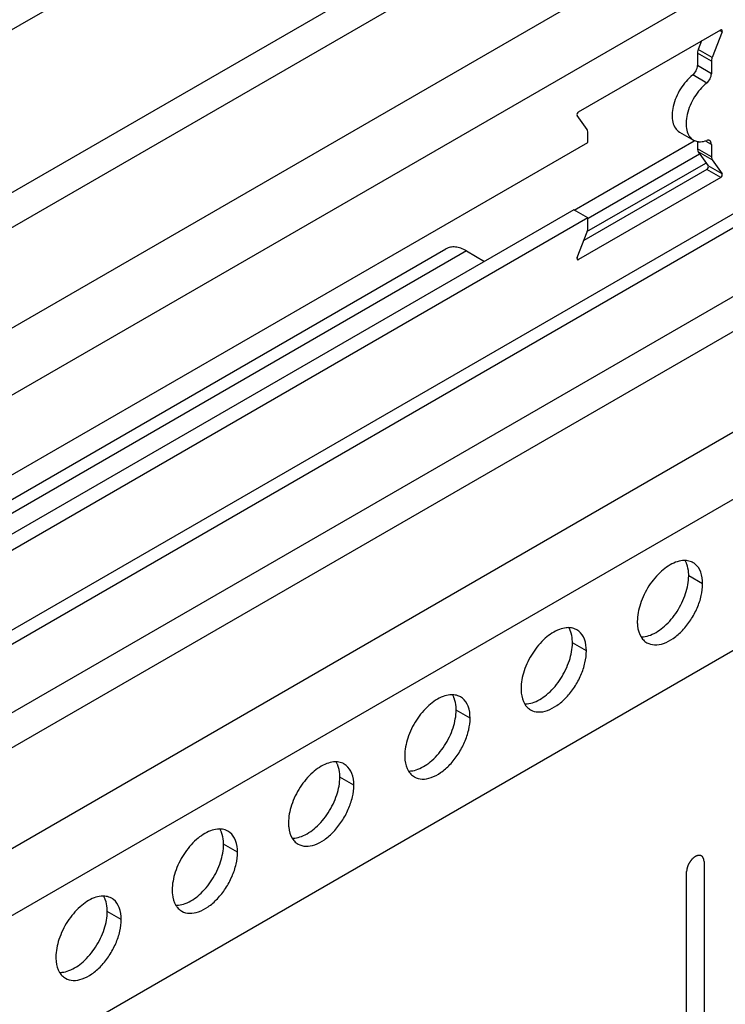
# Model space of a CAD drawing. Header units: inches. Extents: x 6 to 353, y 6 to 228.
# Tile 77 of 256: x 321.52 to 323.67, y 85.38 to 88.38. Entities that reach past the tile are written whole.
import ezdxf

# ---------------------------------------------------------------- set-up
doc = ezdxf.new("R2010")
doc.units = ezdxf.units.IN
doc.header["$LTSCALE"] = 19.946667
doc.header["$MEASUREMENT"] = 0
doc.layers.get('0').update_dxf_attribs({"linetype": 'CONTINUOUS'})
doc.layers.add('03_ALL_AXES', color=7, linetype='CONTINUOUS')
doc.layers.add('08_ALL_COSMETICS', color=7, linetype='CONTINUOUS')

msp = doc.modelspace()

# ---------------------------------------------------------------- linework, layer by layer
at = {"color": 7, "linetype": 'Continuous'}
for p, q in [((317.7691, 86.193), (329.2291, 92.8094)), ((329.2291, 91.9014), (317.7691, 85.285)), ((329.2291, 91.6973), (317.7691, 85.0809)), ((329.2291, 90.9829), (317.7691, 84.3665)), ((317.7691, 84.3242), (329.2291, 90.9406)), ((329.2291, 90.7314), (317.7691, 84.115)), ((329.2291, 90.6252), (317.7691, 84.0088)), ((317.7691, 83.7026), (329.2291, 90.3191)), ((317.7691, 83.4985), (329.2291, 90.1149)), ((317.7691, 83.0388), (329.2291, 89.6552)), ((319.3007, 86.5816), (322.8362, 88.6228)), ((319.3466, 86.502), (322.8822, 88.5432)), ((323.5743, 88.0072), (323.2099, 87.7968)), ((323.591, 87.9679), (323.2523, 87.7723)), ((323.2485, 87.7322), (323.6095, 87.9406)), ((319.2841, 85.6386), (322.8197, 87.6798)), ((322.8822, 87.6736), (319.3466, 85.6324)), ((322.8822, 87.6736), (322.9373, 87.6418))]:
    msp.add_line(p, q, dxfattribs=at)
msp.add_open_spline([(322.8822, 87.6736), (322.8767, 87.6768), (322.8658, 87.682), (322.849, 87.6861), (322.8332, 87.6857), (322.8238, 87.6822), (322.8197, 87.6798)], degree=3, knots=[0, 0, 0, 0, 0.289537, 0.549107, 0.782244, 1, 1, 1, 1], dxfattribs=at)
at = {"layer": '03_ALL_AXES', "color": 7, "linetype": 'Continuous'}
for p, q in [((323.223, 88.0966), (323.655, 88.346)), ((323.6593, 88.3399), (323.6291, 88.2621)), ((323.6593, 88.3399), (323.6535, 88.3433)), ((323.5967, 88.3123), (323.5867, 88.2866)), ((323.6291, 88.2621), (323.5867, 88.2866)), ((323.6267, 88.2505), (323.5843, 88.275)), ((323.5843, 88.275), (323.5843, 88.2372)), ((323.6267, 88.2127), (323.5843, 88.2372)), ((323.6267, 88.2505), (323.6267, 88.2127)), ((323.6124, 88.1843), (323.5699, 88.2088)), ((323.2489, 88.0426), (323.2187, 88.0855)), ((323.2513, 88.0035), (323.2513, 88.0337)), ((323.5298, 88.0353), (323.5722, 88.0108)), ((321.0154, 86.7126), (323.2513, 88.0035)), ((323.5843, 88.0069), (323.5843, 87.9843)), ((323.6267, 87.9977), (323.6109, 88.0068)), ((323.6267, 87.9977), (323.6267, 87.9598)), ((323.6267, 87.9598), (323.5843, 87.9843)), ((323.6291, 87.951), (323.5867, 87.9755)), ((323.5867, 87.9755), (323.6169, 87.9325)), ((323.6593, 87.908), (323.6169, 87.9325)), ((323.6291, 87.951), (323.6593, 87.908)), ((323.655, 87.897), (323.223, 87.6475)), ((323.6126, 87.9215), (323.2389, 87.7057)), ((323.655, 87.897), (323.6126, 87.9215)), ((323.2088, 87.7986), (320.973, 86.5077)), ((323.2513, 87.7741), (323.2088, 87.7986)), ((323.2513, 87.7741), (321.0154, 86.4832)), ((323.2513, 87.743), (323.2513, 87.7741)), ((323.2187, 87.6536), (323.2489, 87.7315)), ((323.223, 87.6475), (323.2205, 87.6489)), ((323.6002, 86.661), (323.5578, 86.6855)), ((323.2467, 86.4569), (323.2042, 86.4813)), ((322.8931, 86.2527), (322.8507, 86.2772)), ((322.5396, 86.0486), (322.4971, 86.0731)), ((322.186, 85.8445), (322.1436, 85.869)), ((321.8325, 85.6404), (321.79, 85.6649))]:
    msp.add_line(p, q, dxfattribs=at)
for centre, radius, start, end in [((323.5918, 88.0473), 0.0416, 259.2722, 264.0905), ((323.6174, 88.0018), 0.00844, 60.0807, 73.5625), ((323.5454, 86.6734), 0.0585, 84.9317, 89.9013), ((323.5476, 86.6845), 0.0471, 51.4033, 60.0287), ((323.1918, 86.4692), 0.0585, 84.9317, 89.9013), ((323.194, 86.4803), 0.0471, 51.4033, 60.0287), ((323.4542, 86.5228), 0.0471, 231.4033, 240.0287), ((322.8383, 86.2651), 0.0585, 84.9317, 89.9013), ((322.8405, 86.2762), 0.0471, 51.4033, 60.0287), ((323.1006, 86.3187), 0.0471, 231.4033, 240.0287), ((322.4847, 86.061), 0.0585, 84.9317, 89.9013), ((322.4869, 86.0721), 0.0471, 51.4033, 60.0287), ((322.7471, 86.1145), 0.0471, 231.4033, 240.0287), ((322.1312, 85.8569), 0.0585, 84.9317, 89.9013), ((322.1334, 85.868), 0.0471, 51.4033, 60.0287), ((322.3935, 85.9104), 0.0471, 231.4033, 240.0287), ((321.7776, 85.6527), 0.0585, 84.9317, 89.9013), ((321.7798, 85.6638), 0.0471, 51.4033, 60.0287), ((322.04, 85.7063), 0.0471, 231.4033, 240.0287), ((321.6864, 85.5022), 0.0471, 231.4033, 240.0287)]:
    msp.add_arc(centre, radius, start, end, dxfattribs=at)
for points, knots in [([(323.6585, 88.3464), (323.6583, 88.3465), (323.6571, 88.3469), (323.6558, 88.3465), (323.655, 88.346)], [0, 0, 0, 0, 0.221806, 1, 1, 1, 1]), ([(323.6593, 88.3399), (323.6596, 88.3406), (323.6602, 88.3427), (323.6598, 88.3456), (323.6585, 88.3464)], [0, 0, 0, 0, 0.316875, 1, 1, 1, 1]), ([(323.5867, 88.2866), (323.5863, 88.2856), (323.585, 88.2819), (323.5843, 88.2779), (323.5843, 88.275)], [0, 0, 0, 0, 0.266282, 1, 1, 1, 1]), ([(323.6291, 88.2621), (323.6287, 88.2611), (323.6274, 88.2574), (323.6267, 88.2534), (323.6267, 88.2505)], [0, 0, 0, 0, 0.266282, 1, 1, 1, 1]), ([(323.5699, 88.2088), (323.5743, 88.2122), (323.581, 88.2211), (323.5843, 88.2319), (323.5843, 88.2372)], [0, 0, 0, 0, 0.510797, 1, 1, 1, 1]), ([(323.5699, 88.2088), (323.5552, 88.1971), (323.5303, 88.1674), (323.5115, 88.124), (323.5064, 88.0888), (323.5082, 88.0659), (323.5157, 88.0471), (323.5248, 88.0381), (323.5298, 88.0353)], [0, 0, 0, 0, 0.28277, 0.571211, 0.701249, 0.81532, 0.913113, 1, 1, 1, 1]), ([(323.6124, 88.1843), (323.6167, 88.1877), (323.6234, 88.1966), (323.6267, 88.2074), (323.6267, 88.2127)], [0, 0, 0, 0, 0.510797, 1, 1, 1, 1]), ([(323.6124, 88.1843), (323.5977, 88.1726), (323.5728, 88.1429), (323.5539, 88.0995), (323.5488, 88.0643), (323.5506, 88.0414), (323.5581, 88.0226), (323.5672, 88.0137), (323.5722, 88.0108)], [0, 0, 0, 0, 0.28277, 0.571211, 0.701249, 0.81532, 0.913113, 1, 1, 1, 1]), ([(323.223, 88.0966), (323.221, 88.0955), (323.2184, 88.092), (323.2176, 88.0871), (323.2187, 88.0855)], [0, 0, 0, 0, 0.544867, 1, 1, 1, 1]), ([(323.2513, 88.0337), (323.2513, 88.0346), (323.2511, 88.0377), (323.2502, 88.0408), (323.2489, 88.0426)], [0, 0, 0, 0, 0.27982, 1, 1, 1, 1]), ([(323.5875, 88.0059), (323.5895, 88.0057), (323.5979, 88.0054), (323.6063, 88.0073), (323.6124, 88.0094)], [0, 0, 0, 0, 0.233941, 1, 1, 1, 1]), ([(323.6197, 88.0099), (323.6192, 88.0101), (323.6167, 88.0105), (323.6142, 88.0101), (323.6124, 88.0094)], [0, 0, 0, 0, 0.231423, 1, 1, 1, 1]), ([(323.6267, 87.9977), (323.6267, 88.0001), (323.6262, 88.0045), (323.6232, 88.0081), (323.6216, 88.0091)], [0, 0, 0, 0, 0.550507, 1, 1, 1, 1]), ([(323.5843, 87.9843), (323.5843, 87.9834), (323.5845, 87.9804), (323.5854, 87.9773), (323.5867, 87.9755)], [0, 0, 0, 0, 0.27982, 1, 1, 1, 1]), ([(323.6267, 87.9598), (323.6267, 87.959), (323.6269, 87.9559), (323.6278, 87.9528), (323.6291, 87.951)], [0, 0, 0, 0, 0.27982, 1, 1, 1, 1]), ([(323.6126, 87.9215), (323.6146, 87.9226), (323.6172, 87.926), (323.618, 87.9309), (323.6169, 87.9325)], [0, 0, 0, 0, 0.544867, 1, 1, 1, 1]), ([(323.655, 87.897), (323.657, 87.8981), (323.6596, 87.9016), (323.6604, 87.9064), (323.6593, 87.908)], [0, 0, 0, 0, 0.544867, 1, 1, 1, 1]), ([(323.2489, 87.7315), (323.2493, 87.7324), (323.2506, 87.7362), (323.2513, 87.7401), (323.2513, 87.743)], [0, 0, 0, 0, 0.266282, 1, 1, 1, 1]), ([(323.2187, 87.6536), (323.2184, 87.653), (323.2178, 87.6509), (323.2182, 87.6479), (323.2195, 87.6472)], [0, 0, 0, 0, 0.316875, 1, 1, 1, 1]), ([(323.2195, 87.6472), (323.2197, 87.647), (323.2209, 87.6466), (323.2222, 87.6471), (323.223, 87.6475)], [0, 0, 0, 0, 0.221806, 1, 1, 1, 1]), ([(323.5455, 86.7319), (323.5433, 86.7319), (323.534, 86.7314), (323.5248, 86.729), (323.5181, 86.7266)], [0, 0, 0, 0, 0.235436, 1, 1, 1, 1]), ([(323.5518, 86.7212), (323.5514, 86.7222), (323.5499, 86.726), (323.548, 86.7297), (323.5464, 86.7323)], [0, 0, 0, 0, 0.257173, 1, 1, 1, 1]), ([(323.5711, 86.7253), (323.5696, 86.7262), (323.5631, 86.7294), (323.556, 86.7312), (323.5505, 86.7316)], [0, 0, 0, 0, 0.245653, 1, 1, 1, 1]), ([(323.5181, 86.7266), (323.5023, 86.7206), (323.4712, 86.6996), (323.4347, 86.6555), (323.4091, 86.6029), (323.4015, 86.5645), (323.4015, 86.5463)], [0, 0, 0, 0, 0.22565, 0.487907, 0.756853, 1, 1, 1, 1]), ([(323.5578, 86.6855), (323.5578, 86.6887), (323.5573, 86.7008), (323.555, 86.713), (323.5518, 86.7212)], [0, 0, 0, 0, 0.268124, 1, 1, 1, 1]), ([(323.6002, 86.661), (323.6002, 86.6731), (323.5975, 86.6955), (323.5848, 86.7151), (323.577, 86.7213)], [0, 0, 0, 0, 0.547342, 1, 1, 1, 1]), ([(323.4412, 86.5052), (323.457, 86.5111), (323.4881, 86.5322), (323.5246, 86.5762), (323.5502, 86.6289), (323.5578, 86.6673), (323.5578, 86.6855)], [0, 0, 0, 0, 0.22565, 0.487907, 0.756853, 1, 1, 1, 1]), ([(323.4306, 86.4819), (323.4376, 86.4779), (323.4553, 86.4734), (323.4837, 86.479), (323.5127, 86.4949), (323.5405, 86.5195), (323.565, 86.5509), (323.5843, 86.5866), (323.5969, 86.6237), (323.6002, 86.649), (323.6002, 86.661)], [0, 0, 0, 0, 0.086936, 0.18641, 0.303807, 0.437621, 0.582126, 0.729411, 0.871212, 1, 1, 1, 1]), ([(323.1646, 86.5224), (323.1487, 86.5165), (323.1177, 86.4955), (323.0812, 86.4514), (323.0556, 86.3987), (323.048, 86.3604), (323.048, 86.3421)], [0, 0, 0, 0, 0.22565, 0.487907, 0.756853, 1, 1, 1, 1]), ([(323.1919, 86.5278), (323.1897, 86.5278), (323.1804, 86.5273), (323.1712, 86.5249), (323.1646, 86.5224)], [0, 0, 0, 0, 0.235436, 1, 1, 1, 1]), ([(323.1983, 86.5171), (323.1979, 86.5181), (323.1963, 86.5219), (323.1944, 86.5256), (323.1928, 86.5282)], [0, 0, 0, 0, 0.257173, 1, 1, 1, 1]), ([(323.2176, 86.5212), (323.216, 86.5221), (323.2096, 86.5253), (323.2024, 86.527), (323.197, 86.5275)], [0, 0, 0, 0, 0.245653, 1, 1, 1, 1]), ([(323.4015, 86.5463), (323.4015, 86.5418), (323.4023, 86.5257), (323.4068, 86.5094), (323.413, 86.4994)], [0, 0, 0, 0, 0.276625, 1, 1, 1, 1]), ([(323.2042, 86.4813), (323.2042, 86.4846), (323.2038, 86.4967), (323.2014, 86.5088), (323.1983, 86.5171)], [0, 0, 0, 0, 0.268124, 1, 1, 1, 1]), ([(323.2467, 86.4569), (323.2467, 86.4689), (323.2439, 86.4914), (323.2312, 86.5109), (323.2234, 86.5172)], [0, 0, 0, 0, 0.547342, 1, 1, 1, 1]), ([(323.413, 86.4994), (323.4138, 86.4981), (323.4171, 86.4931), (323.4213, 86.4887), (323.4248, 86.4859)], [0, 0, 0, 0, 0.258072, 1, 1, 1, 1]), ([(323.4138, 86.4999), (323.416, 86.4999), (323.4254, 86.5003), (323.4345, 86.5027), (323.4412, 86.5052)], [0, 0, 0, 0, 0.235436, 1, 1, 1, 1]), ([(323.0876, 86.3011), (323.1035, 86.307), (323.1346, 86.328), (323.171, 86.3721), (323.1967, 86.4247), (323.2042, 86.4631), (323.2042, 86.4813)], [0, 0, 0, 0, 0.22565, 0.487907, 0.756853, 1, 1, 1, 1]), ([(323.0771, 86.2778), (323.0841, 86.2738), (323.1017, 86.2692), (323.1301, 86.2749), (323.1591, 86.2908), (323.1869, 86.3154), (323.2114, 86.3468), (323.2308, 86.3825), (323.2433, 86.4196), (323.2467, 86.4448), (323.2467, 86.4569)], [0, 0, 0, 0, 0.086936, 0.18641, 0.303807, 0.437621, 0.582126, 0.729411, 0.871212, 1, 1, 1, 1]), ([(323.048, 86.3421), (323.048, 86.3377), (323.0488, 86.3216), (323.0532, 86.3053), (323.0594, 86.2953)], [0, 0, 0, 0, 0.276625, 1, 1, 1, 1]), ([(322.811, 86.3183), (322.7952, 86.3124), (322.7641, 86.2913), (322.7276, 86.2472), (322.702, 86.1946), (322.6944, 86.1562), (322.6944, 86.138)], [0, 0, 0, 0, 0.22565, 0.487907, 0.756853, 1, 1, 1, 1]), ([(322.8384, 86.3236), (322.8362, 86.3236), (322.8269, 86.3232), (322.8177, 86.3208), (322.811, 86.3183)], [0, 0, 0, 0, 0.235436, 1, 1, 1, 1]), ([(322.8447, 86.313), (322.8443, 86.314), (322.8428, 86.3178), (322.8409, 86.3215), (322.8393, 86.3241)], [0, 0, 0, 0, 0.257173, 1, 1, 1, 1]), ([(322.864, 86.317), (322.8625, 86.3179), (322.856, 86.3212), (322.8489, 86.3229), (322.8434, 86.3234)], [0, 0, 0, 0, 0.245653, 1, 1, 1, 1]), ([(322.8507, 86.2772), (322.8507, 86.2805), (322.8502, 86.2926), (322.8479, 86.3047), (322.8447, 86.313)], [0, 0, 0, 0, 0.268124, 1, 1, 1, 1]), ([(322.8931, 86.2527), (322.8931, 86.2648), (322.8904, 86.2872), (322.8777, 86.3068), (322.8699, 86.3131)], [0, 0, 0, 0, 0.547342, 1, 1, 1, 1]), ([(323.0594, 86.2953), (323.0602, 86.294), (323.0636, 86.289), (323.0677, 86.2846), (323.0712, 86.2818)], [0, 0, 0, 0, 0.258072, 1, 1, 1, 1]), ([(323.0603, 86.2957), (323.0625, 86.2957), (323.0718, 86.2962), (323.081, 86.2986), (323.0876, 86.3011)], [0, 0, 0, 0, 0.235436, 1, 1, 1, 1]), ([(322.7235, 86.0737), (322.7305, 86.0697), (322.7482, 86.0651), (322.7766, 86.0708), (322.8055, 86.0866), (322.8334, 86.1113), (322.8579, 86.1427), (322.8772, 86.1784), (322.8898, 86.2155), (322.8931, 86.2407), (322.8931, 86.2527)], [0, 0, 0, 0, 0.086936, 0.18641, 0.303807, 0.437621, 0.582126, 0.729411, 0.871212, 1, 1, 1, 1]), ([(322.7341, 86.0969), (322.7499, 86.1029), (322.781, 86.1239), (322.8175, 86.168), (322.8431, 86.2206), (322.8507, 86.259), (322.8507, 86.2772)], [0, 0, 0, 0, 0.22565, 0.487907, 0.756853, 1, 1, 1, 1]), ([(322.6944, 86.138), (322.6944, 86.1335), (322.6952, 86.1174), (322.6997, 86.1011), (322.7059, 86.0912)], [0, 0, 0, 0, 0.276625, 1, 1, 1, 1]), ([(322.4575, 86.1142), (322.4416, 86.1083), (322.4106, 86.0872), (322.3741, 86.0431), (322.3484, 85.9905), (322.3409, 85.9521), (322.3409, 85.9339)], [0, 0, 0, 0, 0.22565, 0.487907, 0.756853, 1, 1, 1, 1]), ([(322.4848, 86.1195), (322.4826, 86.1195), (322.4733, 86.119), (322.4641, 86.1167), (322.4575, 86.1142)], [0, 0, 0, 0, 0.235436, 1, 1, 1, 1]), ([(322.4911, 86.1089), (322.4908, 86.1099), (322.4892, 86.1137), (322.4873, 86.1173), (322.4857, 86.1199)], [0, 0, 0, 0, 0.257173, 1, 1, 1, 1]), ([(322.5105, 86.1129), (322.5089, 86.1138), (322.5025, 86.1171), (322.4953, 86.1188), (322.4899, 86.1193)], [0, 0, 0, 0, 0.245653, 1, 1, 1, 1]), ([(322.4971, 86.0731), (322.4971, 86.0764), (322.4967, 86.0885), (322.4943, 86.1006), (322.4911, 86.1089)], [0, 0, 0, 0, 0.268124, 1, 1, 1, 1]), ([(322.5396, 86.0486), (322.5396, 86.0607), (322.5368, 86.0831), (322.5241, 86.1027), (322.5163, 86.1089)], [0, 0, 0, 0, 0.547342, 1, 1, 1, 1]), ([(322.3805, 85.8928), (322.3964, 85.8987), (322.4275, 85.9198), (322.4639, 85.9639), (322.4896, 86.0165), (322.4971, 86.0549), (322.4971, 86.0731)], [0, 0, 0, 0, 0.22565, 0.487907, 0.756853, 1, 1, 1, 1]), ([(322.7059, 86.0912), (322.7067, 86.0899), (322.71, 86.0849), (322.7142, 86.0805), (322.7177, 86.0777)], [0, 0, 0, 0, 0.258072, 1, 1, 1, 1]), ([(322.7067, 86.0916), (322.7089, 86.0916), (322.7183, 86.0921), (322.7274, 86.0944), (322.7341, 86.0969)], [0, 0, 0, 0, 0.235436, 1, 1, 1, 1]), ([(322.37, 85.8696), (322.377, 85.8655), (322.3946, 85.861), (322.423, 85.8667), (322.452, 85.8825), (322.4798, 85.9071), (322.5043, 85.9386), (322.5237, 85.9743), (322.5362, 86.0114), (322.5396, 86.0366), (322.5396, 86.0486)], [0, 0, 0, 0, 0.086936, 0.18641, 0.303807, 0.437621, 0.582126, 0.729411, 0.871212, 1, 1, 1, 1]), ([(322.3409, 85.9339), (322.3409, 85.9294), (322.3417, 85.9133), (322.3461, 85.897), (322.3523, 85.8871)], [0, 0, 0, 0, 0.276625, 1, 1, 1, 1]), ([(322.1039, 85.9101), (322.0881, 85.9041), (322.057, 85.8831), (322.0205, 85.839), (321.9949, 85.7864), (321.9873, 85.748), (321.9873, 85.7298)], [0, 0, 0, 0, 0.22565, 0.487907, 0.756853, 1, 1, 1, 1]), ([(322.1313, 85.9154), (322.1291, 85.9154), (322.1198, 85.9149), (322.1106, 85.9126), (322.1039, 85.9101)], [0, 0, 0, 0, 0.235436, 1, 1, 1, 1]), ([(322.1376, 85.9048), (322.1372, 85.9057), (322.1357, 85.9095), (322.1338, 85.9132), (322.1322, 85.9158)], [0, 0, 0, 0, 0.257173, 1, 1, 1, 1]), ([(322.1569, 85.9088), (322.1554, 85.9097), (322.1489, 85.9129), (322.1418, 85.9147), (322.1363, 85.9152)], [0, 0, 0, 0, 0.245653, 1, 1, 1, 1]), ([(322.1436, 85.869), (322.1436, 85.8722), (322.1431, 85.8843), (322.1408, 85.8965), (322.1376, 85.9048)], [0, 0, 0, 0, 0.268124, 1, 1, 1, 1]), ([(322.186, 85.8445), (322.186, 85.8566), (322.1832, 85.879), (322.1706, 85.8986), (322.1628, 85.9048)], [0, 0, 0, 0, 0.547342, 1, 1, 1, 1]), ([(322.3532, 85.8875), (322.3554, 85.8875), (322.3647, 85.888), (322.3739, 85.8903), (322.3805, 85.8928)], [0, 0, 0, 0, 0.235436, 1, 1, 1, 1]), ([(322.027, 85.6887), (322.0428, 85.6946), (322.0739, 85.7157), (322.1104, 85.7597), (322.136, 85.8124), (322.1436, 85.8508), (322.1436, 85.869)], [0, 0, 0, 0, 0.22565, 0.487907, 0.756853, 1, 1, 1, 1]), ([(322.3523, 85.8871), (322.3531, 85.8858), (322.3565, 85.8808), (322.3606, 85.8763), (322.3641, 85.8736)], [0, 0, 0, 0, 0.258072, 1, 1, 1, 1]), ([(322.0164, 85.6655), (322.0234, 85.6614), (322.0411, 85.6569), (322.0695, 85.6626), (322.0984, 85.6784), (322.1262, 85.703), (322.1508, 85.7344), (322.1701, 85.7702), (322.1826, 85.8072), (322.186, 85.8325), (322.186, 85.8445)], [0, 0, 0, 0, 0.086936, 0.18641, 0.303807, 0.437621, 0.582126, 0.729411, 0.871212, 1, 1, 1, 1]), ([(321.7777, 85.7113), (321.7755, 85.7113), (321.7662, 85.7108), (321.757, 85.7084), (321.7504, 85.7059)], [0, 0, 0, 0, 0.235436, 1, 1, 1, 1]), ([(321.784, 85.7006), (321.7837, 85.7016), (321.7821, 85.7054), (321.7802, 85.7091), (321.7786, 85.7117)], [0, 0, 0, 0, 0.257173, 1, 1, 1, 1]), ([(321.8034, 85.7047), (321.8018, 85.7056), (321.7954, 85.7088), (321.7882, 85.7106), (321.7828, 85.711)], [0, 0, 0, 0, 0.245653, 1, 1, 1, 1]), ([(321.9873, 85.7298), (321.9873, 85.7253), (321.9881, 85.7092), (321.9926, 85.6929), (321.9987, 85.6829)], [0, 0, 0, 0, 0.276625, 1, 1, 1, 1]), ([(321.7504, 85.7059), (321.7345, 85.7), (321.7035, 85.679), (321.667, 85.6349), (321.6413, 85.5823), (321.6338, 85.5439), (321.6338, 85.5257)], [0, 0, 0, 0, 0.22565, 0.487907, 0.756853, 1, 1, 1, 1]), ([(321.79, 85.6649), (321.79, 85.6681), (321.7896, 85.6802), (321.7872, 85.6924), (321.784, 85.7006)], [0, 0, 0, 0, 0.268124, 1, 1, 1, 1]), ([(321.8325, 85.6404), (321.8325, 85.6525), (321.8297, 85.6749), (321.817, 85.6944), (321.8092, 85.7007)], [0, 0, 0, 0, 0.547342, 1, 1, 1, 1]), ([(321.9987, 85.6829), (321.9996, 85.6816), (322.0029, 85.6767), (322.0071, 85.6722), (322.0106, 85.6695)], [0, 0, 0, 0, 0.258072, 1, 1, 1, 1]), ([(321.9996, 85.6834), (322.0018, 85.6834), (322.0111, 85.6838), (322.0203, 85.6862), (322.027, 85.6887)], [0, 0, 0, 0, 0.235436, 1, 1, 1, 1]), ([(321.6734, 85.4846), (321.6893, 85.4905), (321.7203, 85.5115), (321.7568, 85.5556), (321.7825, 85.6083), (321.79, 85.6466), (321.79, 85.6649)], [0, 0, 0, 0, 0.22565, 0.487907, 0.756853, 1, 1, 1, 1]), ([(321.6629, 85.4613), (321.6699, 85.4573), (321.6875, 85.4527), (321.7159, 85.4584), (321.7449, 85.4743), (321.7727, 85.4989), (321.7972, 85.5303), (321.8166, 85.566), (321.8291, 85.6031), (321.8325, 85.6284), (321.8325, 85.6404)], [0, 0, 0, 0, 0.086936, 0.18641, 0.303807, 0.437621, 0.582126, 0.729411, 0.871212, 1, 1, 1, 1]), ([(321.6338, 85.5257), (321.6338, 85.5212), (321.6346, 85.5051), (321.639, 85.4888), (321.6452, 85.4788)], [0, 0, 0, 0, 0.276625, 1, 1, 1, 1]), ([(321.6452, 85.4788), (321.646, 85.4775), (321.6494, 85.4725), (321.6535, 85.4681), (321.657, 85.4653)], [0, 0, 0, 0, 0.258072, 1, 1, 1, 1]), ([(321.6461, 85.4792), (321.6483, 85.4792), (321.6576, 85.4797), (321.6668, 85.4821), (321.6734, 85.4846)], [0, 0, 0, 0, 0.235436, 1, 1, 1, 1])]:
    msp.add_open_spline(points, degree=3, knots=knots, dxfattribs=at)
msp.add_open_spline([(323.5722, 88.0108), (323.5759, 88.0087), (323.58, 88.0072), (323.5841, 88.0064)], degree=3, dxfattribs=at)
at = {"layer": '08_ALL_COSMETICS', "color": 7, "linetype": 'Continuous'}
for p, q in [((323.6045, 85.8163), (323.6045, 84.8569)), ((323.5514, 84.8263), (323.5514, 85.7857))]:
    msp.add_line(p, q, dxfattribs=at)
msp.add_open_spline([(323.6045, 85.8163), (323.6044, 85.8172), (323.6043, 85.8187), (323.6041, 85.8203), (323.604, 85.8211), (323.604, 85.8216), (323.604, 85.822), (323.6039, 85.8222), (323.6037, 85.8227), (323.6035, 85.8234), (323.6032, 85.8244), (323.6029, 85.8254), (323.6027, 85.8261), (323.6025, 85.8265), (323.6025, 85.8268), (323.6023, 85.827), (323.6021, 85.8274), (323.6017, 85.8279), (323.6012, 85.8287), (323.6007, 85.8295), (323.6004, 85.8301), (323.6002, 85.8304), (323.6, 85.8307), (323.5998, 85.8308), (323.5995, 85.8311), (323.5991, 85.8315), (323.5984, 85.8321), (323.5977, 85.8326), (323.5972, 85.8331), (323.5969, 85.8333), (323.5967, 85.8335), (323.5964, 85.8335), (323.5961, 85.8337), (323.5955, 85.8339), (323.5947, 85.8342), (323.5939, 85.8345), (323.5933, 85.8347), (323.5929, 85.8348), (323.5927, 85.835), (323.5924, 85.835), (323.592, 85.835), (323.5914, 85.835), (323.5904, 85.835), (323.5895, 85.8351), (323.5888, 85.8351), (323.5884, 85.8351), (323.5881, 85.8352), (323.5878, 85.8351), (323.5874, 85.835), (323.5867, 85.8348), (323.5857, 85.8346), (323.5846, 85.8343), (323.5839, 85.8342), (323.5835, 85.8341), (323.5832, 85.834), (323.5829, 85.8339), (323.5824, 85.8337), (323.5819, 85.8334), (323.5812, 85.8331), (323.5803, 85.8327), (323.5795, 85.8323), (323.5787, 85.832), (323.5783, 85.8318), (323.5779, 85.8316), (323.5776, 85.8314), (323.5772, 85.8311), (323.5764, 85.8306), (323.5754, 85.8298), (323.5743, 85.8291), (323.5734, 85.8285), (323.5728, 85.8281), (323.5722, 85.8275), (323.5713, 85.8267), (323.5703, 85.8258), (323.5693, 85.8248), (323.5685, 85.824), (323.5678, 85.8235), (323.5673, 85.8228), (323.5665, 85.8219), (323.5656, 85.8207), (323.5646, 85.8196), (323.5638, 85.8187), (323.5633, 85.818), (323.5628, 85.8172), (323.5621, 85.8162), (323.5612, 85.8149), (323.5604, 85.8136), (323.5597, 85.8126), (323.5592, 85.8118), (323.5588, 85.811), (323.5582, 85.8099), (323.5576, 85.8086), (323.5569, 85.8072), (323.5563, 85.8061), (323.5559, 85.8053), (323.5556, 85.8045), (323.5552, 85.8033), (323.5547, 85.802), (323.5542, 85.8006), (323.5538, 85.7995), (323.5534, 85.7986), (323.5533, 85.7978), (323.553, 85.7967), (323.5527, 85.7953), (323.5524, 85.794), (323.5521, 85.7929), (323.5519, 85.792), (323.5519, 85.7912), (323.5518, 85.7902), (323.5516, 85.7883), (323.5515, 85.7867), (323.5514, 85.7857)], degree=3, knots=[0, 0, 0, 0, 0.03125, 0.046875, 0.054688, 0.058594, 0.0625, 0.066406, 0.070312, 0.078125, 0.09375, 0.109375, 0.117188, 0.121094, 0.125, 0.128906, 0.132812, 0.140625, 0.15625, 0.171875, 0.179688, 0.183594, 0.1875, 0.191406, 0.195312, 0.203125, 0.21875, 0.234375, 0.242188, 0.246094, 0.25, 0.253906, 0.257812, 0.265625, 0.28125, 0.296875, 0.304688, 0.308594, 0.3125, 0.316406, 0.320312, 0.328125, 0.34375, 0.359375, 0.367188, 0.371094, 0.375, 0.378906, 0.382812, 0.390625, 0.40625, 0.421875, 0.429688, 0.433594, 0.4375, 0.441406, 0.445312, 0.453125, 0.460938, 0.46875, 0.484375, 0.492188, 0.496094, 0.5, 0.503906, 0.507812, 0.515625, 0.53125, 0.546875, 0.554688, 0.5625, 0.570312, 0.578125, 0.59375, 0.609375, 0.617188, 0.625, 0.632812, 0.640625, 0.65625, 0.671875, 0.679688, 0.6875, 0.695312, 0.703125, 0.71875, 0.734375, 0.742188, 0.75, 0.757812, 0.765625, 0.78125, 0.796875, 0.804688, 0.8125, 0.820312, 0.828125, 0.84375, 0.859375, 0.867188, 0.875, 0.882812, 0.890625, 0.90625, 0.921875, 0.929688, 0.9375, 0.945312, 0.953125, 0.96875, 1, 1, 1, 1], dxfattribs=at)

doc.saveas('drawing.dxf')
